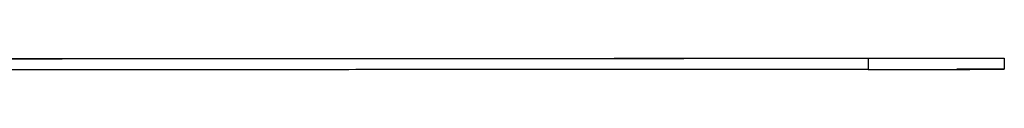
# Model space of a CAD drawing. Header units: millimetres. Extents: x -3019 to -673, y -582 to 1054.
# Tile 9 of 12: x -1144.14 to -673.35, y -523.46 to -517.85. Entities that reach past the tile are written whole.
import ezdxf

# ---------------------------------------------------------------- set-up
doc = ezdxf.new("R2010")
doc.units = ezdxf.units.MM
doc.layers.add('Make2D$Visible$Curvas', color=7, linetype='Continuous')

msp = doc.modelspace()

# ---------------------------------------------------------------- linework, layer by layer
at = {"layer": 'Make2D$Visible$Curvas', "color": 7, "lineweight": -3, "true_color": 0xffffff}
for points in [[(-1161.98, -518.1), (-696.09, -517.86)], [(-696.09, -517.86), (-696.09, -517.87)], [(-673.39, -517.85), (-673.39, -523.19)], [(-1208.32, -518.15), (-738.45, -517.9)], [(-738.45, -517.9), (-738.44, -523.23)], [(-738.44, -523.23), (-1162.13, -523.46)]]:
    msp.add_open_spline(points, degree=1, dxfattribs=at)
for points, weights, knots in [([(-738.45, -517.9), (-723.98, -517.89), (-706.35, -517.88), (-688.72, -517.87), (-679.36, -517.86), (-673.39, -517.85), (-673.39, -517.85)], [1, 0.915308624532, 1, 0.915308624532, 1, 0.944231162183, 0.961909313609], [0, 0, 0, 33.855256, 33.855256, 67.710512, 67.710512, 90.004025, 90.004025, 90.004025]), ([(-738.44, -523.23), (-718.22, -523.22), (-695.8, -523.21), (-673.39, -523.19), (-673.39, -523.19)], [1, 0.851786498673, 1, 0.851786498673, 1], [0, 0, 0, 45.035254, 45.035254, 90.070507, 90.070507, 90.070507])]:
    msp.add_rational_spline(points, weights, degree=2, knots=knots, dxfattribs=at)
for points in [[(-696.09, -517.86), (-673.39, -517.85), (-673.39, -517.85)], [(-673.39, -523.19), (-673.39, -523.18), (-696.09, -523.2)]]:
    msp.add_rational_spline(points, [1, 0.849757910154, 1], degree=2, dxfattribs=at)

doc.saveas('drawing.dxf')
